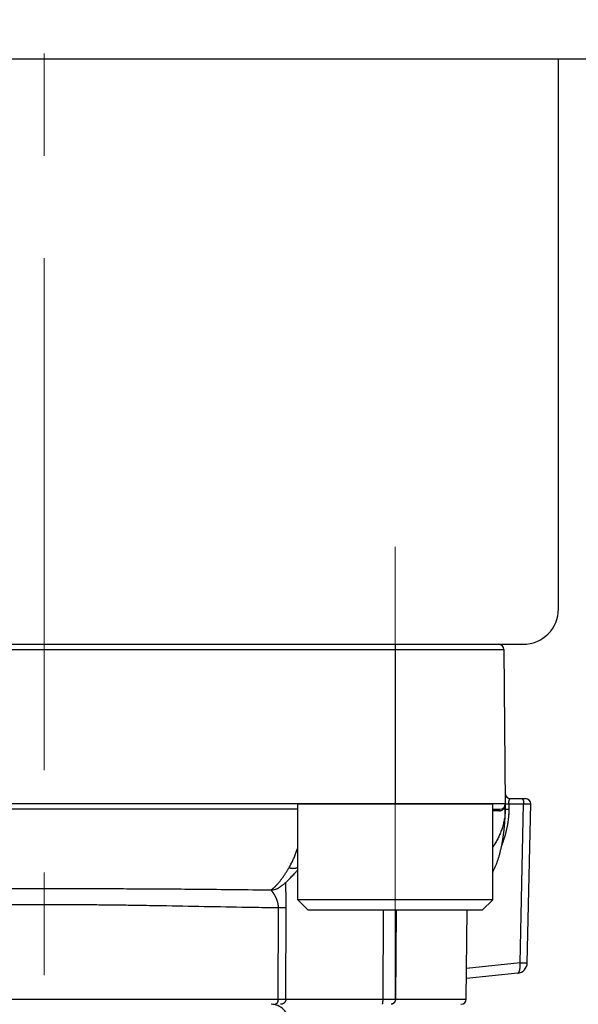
# Model space of a CAD drawing. Header units: millimetres. Extents: x 0 to 1071, y 0 to 742.
# Tile 121 of 127: x 699 to 715, y 396 to 424. Entities that reach past the tile are written whole.
import ezdxf

# ---------------------------------------------------------------- set-up
doc = ezdxf.new("R2010")
doc.units = ezdxf.units.MM
doc.header["$LTSCALE"] = 0.454724
doc.linetypes.add('CENTER', pattern=[50.8, 31.75, -6.35, 6.35, -6.35])
doc.layers.add('NoLayerName_001', color=7, linetype='Continuous')
doc.styles.get("Standard").update_dxf_attribs({"font": 'txt', "bigfont": 'extfont2'})
doc.dimstyles.get("Standard").update_dxf_attribs({"dimtxt": 2.5, "dimasz": 2.5, "dimexe": 1, "dimexo": 1, "dimtad": 1, "dimdec": 3, "dimzin": 0, "dimdsep": 46, "dimtxsty": 'Standard', "dimcen": 2.5, "dimadec": 3, "dimazin": 0, "dimtfac": 0.75, "dimtdec": 3, "dimtmove": 0, "dimatfit": 3, "dimfxl": 1, "dimarcsym": 0})

# ---------------------------------------------------------------- blocks, each defined once
blk = doc.blocks.new('_OPEN30')
at = {"color": 0, "linetype": 'ByBlock', "lineweight": -2}
for p, q in [((-1, 0.267949), (0, 0)), ((0, 0), (-1, -0.267949)), ((0, 0), (-1, 0))]:
    blk.add_line(p, q, dxfattribs=at)
blk = doc.blocks.new('*D120')
at = {"layer": 'Defpoints', "color": 0}
for p in [(772.5, 487.5), (711, 366.6), (793.917, 366.6)]:
    blk.add_point(p, dxfattribs=at)
at = {"layer": 'NoLayerName_001', "color": 0, "linetype": 'Continuous', "lineweight": 13}
for p, q in [((775, 487.5), (796.417, 487.5)), ((793.917, 483.75), (793.917, 370.35)), ((713.5, 366.6), (796.417, 366.6))]:
    blk.add_line(p, q, dxfattribs=at)
at = {"layer": 'NoLayerName_001', "color": 0, "lineweight": 13, "xscale": 3.75, "yscale": 3.75, "zscale": 3.75}
for p, rotation in [((793.917, 487.5), 90), ((793.917, 366.6), 270)]:
    blk.add_blockref('_OPEN30', p, dxfattribs=dict(at, rotation=rotation))
at = {"layer": 'NoLayerName_001', "color": 0, "lineweight": 13, "insert": (786.233, 427.05), "char_height": 8.75, "attachment_point": 5, "rotation": 90}
blk.add_mtext('\\W0.8000;１２１', dxfattribs=at)

msp = doc.modelspace()

# ---------------------------------------------------------------- linework, layer by layer
at = {"layer": 'NoLayerName_001', "color": 4, "linetype": 'CENTER', "lineweight": 13}
for p, q in [((700, 356.25), (700, 562.5)), ((709.9, 408.75), (709.9, 395.9987))]:
    msp.add_line(p, q, dxfattribs=at)
at = {"layer": 'NoLayerName_001', "color": 7, "linetype": 'Continuous', "lineweight": 25}
for p, q in [((742.1456, 422.5), (657.8544, 422.5)), ((714.5, 407), (714.5, 422.5)), ((686.5, 406), (713.5, 406))]:
    msp.add_line(p, q, dxfattribs=at)
at = {"layer": 'NoLayerName_001', "color": 21, "linetype": 'Continuous', "lineweight": 25}
msp.add_line((687, 406), (713, 406), dxfattribs=at)
at = {"layer": 'NoLayerName_001', "color": 60, "linetype": 'Continuous', "lineweight": 25}
for p, q in [((687.188, 406), (712.812, 406)), ((709.8995, 406), (709.8995, 401.5)), ((687.038, 405.8513), (712.962, 405.8513)), ((712.962, 405.8513), (713, 401.5)), ((713, 401.5), (687, 401.5)), ((713, 401.5), (713, 401.35)), ((713.1012, 401.5026), (713.1012, 401.3526)), ((713.1012, 401.5026), (713.518, 401.5026)), ((713.1474, 401.65), (713.5702, 401.65)), ((713.4168, 397.0208), (713.518, 401.5026)), ((713.6191, 397.0192), (713.7204, 401.5034)), ((707.1495, 401.35), (692.8505, 401.35)), ((712.6495, 401.35), (712.85, 401.35)), ((712.9494, 401.3491), (712.9372, 401.349)), ((707.2684, 399.7906), (707.2686, 399.7908)), ((706.6387, 399.1499), (706.6394, 399.1504)), ((706.5971, 395.9987), (706.6084, 398.5773)), ((706.8166, 395.9992), (706.8283, 398.579)), ((709.5627, 398.5), (709.5463, 395.9992)), ((709.9244, 398.5), (709.9055, 395.9987)), ((711.9013, 395.9987), (711.9231, 398.5)), ((713.4168, 397.0208), (711.9088, 396.8623)), ((713.3505, 396.7277), (711.9063, 396.5759)), ((693.4029, 395.9987), (706.5971, 395.9987)), ((706.8166, 395.9992), (709.5463, 395.9992)), ((709.5463, 395.9992), (709.9055, 395.9987)), ((709.9055, 395.9987), (711.9013, 395.9987))]:
    msp.add_line(p, q, dxfattribs=at)
at = {"layer": 'NoLayerName_001', "color": 4, "linetype": 'Continuous', "lineweight": 25}
for p, q in [((707.1495, 398.8), (707.1495, 401.5)), ((707.1495, 401.5), (712.6495, 401.5)), ((712.6495, 398.8), (712.6495, 401.5)), ((712.6495, 398.8), (707.1495, 398.8)), ((707.4495, 398.5), (707.1495, 398.8)), ((712.3495, 398.5), (712.6495, 398.8)), ((712.3495, 398.5), (707.4495, 398.5))]:
    msp.add_line(p, q, dxfattribs=at)
at = {"layer": 'NoLayerName_001', "color": 7, "linetype": 'Continuous', "lineweight": 25}
msp.add_arc((713.5, 407), 1, 270, 0, dxfattribs=at)
at = {"layer": 'NoLayerName_001', "color": 60, "linetype": 'Continuous', "lineweight": 25}
for centre, radius, start, end in [((712.812, 405.85), 0.15, 0.5, 90), ((713.1474, 401.8), 0.15, 180.5, 270), ((712.85, 401.5), 0.15, 270, 0), ((712.7832, 401.4997), 0.2168, 340.84944, 0.07025), ((713.5702, 401.5), 0.15, 1.2905, 90), ((712.7842, 305.4603), 95.8416, 89.97974, 90.080559), ((712.8157, 401.4805), 0.179, 292.65221, 309.61149), ((712.8121, 401.4852), 0.1849, 309.53488, 312.5819), ((711.4665, 401.3502), 1.5335, 359.83538, 359.9922), ((706.3818, 399.5568), 0.4812, 271.68223, 302.27004), ((713.3192, 397.026), 0.3, 276.00168, 358.68164), ((711.7513, 396), 0.15, 269.99512, 359.49996), ((706.4, 395.35), 0.5, 359.99995, 90)]:
    msp.add_arc(centre, radius, start, end, dxfattribs=at)
for points, knots in [([(713, 401.5), (713.0006, 401.5), (713.0017, 401.4999), (713.0034, 401.4997), (713.0051, 401.4998), (713.0068, 401.4996), (713.0084, 401.4995), (713.0101, 401.4994), (713.0118, 401.4993), (713.0141, 401.4992), (713.0163, 401.4991), (713.0185, 401.4989), (713.0202, 401.4988), (713.0219, 401.4987), (713.0236, 401.4986), (713.0253, 401.4986), (713.027, 401.4985), (713.0287, 401.4985), (713.0304, 401.4984), (713.0321, 401.4984), (713.0337, 401.4984), (713.0354, 401.4984), (713.0371, 401.4984), (713.0388, 401.4984), (713.0405, 401.4984), (713.0422, 401.4985), (713.0439, 401.4986), (713.0456, 401.4986), (713.0473, 401.4987), (713.0489, 401.4988), (713.0506, 401.499), (713.0523, 401.4991), (713.054, 401.4992), (713.0557, 401.4994), (713.0574, 401.4995), (713.0596, 401.4997), (713.0641, 401.5002), (713.0691, 401.5006), (713.0736, 401.5011), (713.0759, 401.5013), (713.077, 401.5014), (713.0776, 401.5014)], [0, 0, 0, 0, 0.001704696, 0.003348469, 0.005088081, 0.006762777, 0.008439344, 0.010132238, 0.01182736, 0.013517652, 0.016892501, 0.018580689, 0.02026961, 0.021959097, 0.023648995, 0.025339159, 0.027029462, 0.028719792, 0.030410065, 0.032100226, 0.03379023, 0.035480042, 0.03716964, 0.038859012, 0.040548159, 0.042237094, 0.043925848, 0.045614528, 0.047303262, 0.048992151, 0.050681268, 0.052370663, 0.054060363, 0.055750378, 0.057440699, 0.059131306, 0.062513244, 0.070970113, 0.074352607, 0.076043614, 0.077734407, 0.077734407, 0.077734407, 0.077734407]), ([(713.0776, 401.5014), (713.0781, 401.5015), (713.0792, 401.5016), (713.0809, 401.5017), (713.0826, 401.5018), (713.0843, 401.502), (713.086, 401.5021), (713.0877, 401.5022), (713.0894, 401.5023), (713.091, 401.5024), (713.0927, 401.5024), (713.0944, 401.5025), (713.0961, 401.5026), (713.0978, 401.5026), (713.0995, 401.5026), (713.1006, 401.5026), (713.1012, 401.5026)], [0, 0, 0, 0, 0.00169055, 0.003380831, 0.005070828, 0.006760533, 0.008449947, 0.010139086, 0.011827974, 0.013516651, 0.01520517, 0.016893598, 0.01858202, 0.020270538, 0.021959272, 0.02364836, 0.02364836, 0.02364836, 0.02364836]), ([(713.1011, 401.5026), (713.1011, 401.504), (713.1011, 401.5067), (713.1011, 401.5108), (713.1011, 401.5148), (713.1012, 401.5189), (713.1013, 401.523), (713.1015, 401.527), (713.1017, 401.5311), (713.1019, 401.5352), (713.1022, 401.5393), (713.1025, 401.5433), (713.1028, 401.5474), (713.1032, 401.5514), (713.1037, 401.5555), (713.1041, 401.5595), (713.1047, 401.5636), (713.1052, 401.5676), (713.1058, 401.5717), (713.1065, 401.5757), (713.1072, 401.5797), (713.108, 401.5837), (713.1088, 401.5877), (713.1097, 401.5917), (713.1107, 401.5957), (713.1117, 401.5996), (713.1128, 401.6035), (713.114, 401.6074), (713.1153, 401.6113), (713.1167, 401.6151), (713.1182, 401.6189), (713.1197, 401.6227), (713.1215, 401.6264), (713.1233, 401.63), (713.1254, 401.6335), (713.1276, 401.6369), (713.1301, 401.6402), (713.1329, 401.6432), (713.1359, 401.646), (713.1383, 401.6473), (713.1395, 401.648)], [0, 0, 0, 0, 0.00407198, 0.00814429, 0.01221693, 0.01628989, 0.0203632, 0.02443687, 0.02851096, 0.03258553, 0.03666067, 0.04073646, 0.04481304, 0.04889053, 0.05296909, 0.05704888, 0.06113009, 0.06521282, 0.06929639, 0.07337995, 0.07746278, 0.08154435, 0.0856243, 0.08970244, 0.09377882, 0.09785369, 0.10192753, 0.1060011, 0.11007537, 0.1141512, 0.11822716, 0.12230208, 0.12637652, 0.13045294, 0.13453104, 0.13860851, 0.14269094, 0.14678576, 0.15087331, 0.15496995, 0.15496995, 0.15496995, 0.15496995]), ([(713.1395, 401.648), (713.1408, 401.6485), (713.1433, 401.6498), (713.146, 401.6498), (713.1474, 401.65)], [0, 0, 0, 0, 0.0041247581, 0.0082073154, 0.0082073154, 0.0082073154, 0.0082073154]), ([(713.4691, 401.65), (713.4704, 401.6498), (713.4732, 401.6497), (713.477, 401.648), (713.4806, 401.6458), (713.4838, 401.643), (713.4868, 401.6399), (713.4894, 401.6366), (713.4917, 401.6332), (713.4938, 401.6296), (713.4956, 401.626), (713.4973, 401.6224), (713.499, 401.6187), (713.5005, 401.6149), (713.5019, 401.6111), (713.5033, 401.6072), (713.5045, 401.6033), (713.5057, 401.5994), (713.5068, 401.5955), (713.5078, 401.5915), (713.5088, 401.5876), (713.5097, 401.5836), (713.5105, 401.5796), (713.5113, 401.5756), (713.512, 401.5716), (713.5127, 401.5676), (713.5133, 401.5636), (713.5139, 401.5595), (713.5145, 401.5555), (713.515, 401.5514), (713.5154, 401.5474), (713.5159, 401.5433), (713.5162, 401.5393), (713.5166, 401.5352), (713.5169, 401.5311), (713.5171, 401.5271), (713.5174, 401.523), (713.5176, 401.5189), (713.5177, 401.5148), (713.5178, 401.5121), (713.5178, 401.5108)], [0, 0, 0, 0, 0.00403119, 0.00811763, 0.0123335, 0.01665194, 0.02098144, 0.02520406, 0.02931023, 0.0333551, 0.03738375, 0.041429, 0.04549602, 0.04957832, 0.05366873, 0.05775957, 0.06184429, 0.0659232, 0.06999836, 0.07407145, 0.07814381, 0.08221644, 0.08628988, 0.09036425, 0.09443952, 0.09851562, 0.10259238, 0.10666958, 0.11074697, 0.11482452, 0.11890225, 0.12298017, 0.12705825, 0.13113645, 0.13521469, 0.13929288, 0.14337093, 0.14744869, 0.15152602, 0.15560276, 0.15560276, 0.15560276, 0.15560276]), ([(713.5178, 401.5108), (713.5178, 401.5094), (713.5179, 401.5067), (713.5179, 401.504), (713.5179, 401.5026)], [0, 0, 0, 0, 0.0040759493, 0.0081509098, 0.0081509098, 0.0081509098, 0.0081509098]), ([(713.5179, 401.5026), (713.5432, 401.5028), (713.5929, 401.503), (713.6452, 401.5036), (713.6747, 401.5037), (713.6823, 401.5038), (713.6899, 401.5038), (713.6966, 401.5038), (713.7017, 401.5037), (713.7067, 401.5037), (713.711, 401.5037), (713.7152, 401.5036), (713.7177, 401.5036), (713.7194, 401.5034), (713.7202, 401.5034)], [0, 0, 0, 0, 0.07586184, 0.14919491, 0.15678108, 0.1643675, 0.17195331, 0.17953952, 0.18459884, 0.18712675, 0.19471439, 0.19725092, 0.19976029, 0.20229364, 0.20229364, 0.20229364, 0.20229364]), ([(713, 401.3458), (712.9995, 401.3244), (712.9991, 401.2817), (712.9947, 401.2176), (712.9881, 401.1537), (712.979, 401.0901), (712.9676, 401.0268), (712.9539, 400.9639), (712.938, 400.9015), (712.92, 400.8397), (712.9, 400.7787), (712.878, 400.7183), (712.8541, 400.6587), (712.8284, 400.5999), (712.8009, 400.5419), (712.7717, 400.4847), (712.741, 400.4284), (712.7086, 400.373), (712.6781, 400.3236), (712.6579, 400.293), (712.6495, 400.2802)], [0, 0, 0, 0, 0.0640857, 0.1282449, 0.192478, 0.2567765, 0.3211235, 0.3854945, 0.4498585, 0.5141787, 0.5784384, 0.6426563, 0.7068491, 0.7710288, 0.8352023, 0.899372, 0.9635361, 1.0276897, 1.091836, 1.1377505, 1.1377505, 1.1377505, 1.1377505]), ([(712.8181, 401.3018), (712.8182, 401.3025), (712.8182, 401.3039), (712.8183, 401.306), (712.8185, 401.3081), (712.8188, 401.3102), (712.8191, 401.3123), (712.8195, 401.3144), (712.8199, 401.3164), (712.8204, 401.3185), (712.8209, 401.3205), (712.8215, 401.3225), (712.8222, 401.3245), (712.8229, 401.3265), (712.8238, 401.3284), (712.8246, 401.3303), (712.8256, 401.3322), (712.8266, 401.334), (712.8277, 401.3358), (712.8289, 401.3376), (712.8302, 401.3392), (712.8316, 401.3409), (712.833, 401.3424), (712.8346, 401.3438), (712.8362, 401.3451), (712.838, 401.3463), (712.8398, 401.3474), (712.8418, 401.3483), (712.8438, 401.349), (712.8458, 401.3496), (712.8479, 401.3499), (712.8493, 401.35), (712.85, 401.35)], [0, 0, 0, 0, 0.002095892, 0.004193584, 0.006292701, 0.008392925, 0.010493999, 0.012595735, 0.014698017, 0.016800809, 0.018904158, 0.021007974, 0.02311157, 0.025214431, 0.027316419, 0.029417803, 0.031519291, 0.033622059, 0.035727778, 0.03783781, 0.039949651, 0.042060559, 0.044169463, 0.046277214, 0.048386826, 0.050503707, 0.0526329, 0.054767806, 0.056899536, 0.059021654, 0.061131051, 0.063228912, 0.063228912, 0.063228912, 0.063228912]), ([(712.8181, 401.3018), (712.8193, 401.3019), (712.8215, 401.3019), (712.8249, 401.302), (712.8283, 401.3021), (712.8317, 401.3024), (712.8351, 401.3027), (712.8385, 401.3031), (712.8419, 401.3035), (712.8453, 401.304), (712.8487, 401.3046), (712.852, 401.3052), (712.8554, 401.306), (712.8587, 401.3067), (712.862, 401.3076), (712.8653, 401.3085), (712.8686, 401.3094), (712.8718, 401.3105), (712.8751, 401.3116), (712.8783, 401.3127), (712.8815, 401.3139), (712.8836, 401.3148), (712.8846, 401.3152)], [0, 0, 0, 0, 0.003403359, 0.006806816, 0.010211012, 0.013616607, 0.017024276, 0.020434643, 0.023847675, 0.027262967, 0.030680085, 0.03409858, 0.037517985, 0.040937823, 0.044357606, 0.047776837, 0.051195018, 0.054611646, 0.05802622, 0.06143824, 0.064847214, 0.068252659, 0.068252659, 0.068252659, 0.068252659]), ([(713.1012, 401.3526), (713.101, 401.3388), (713.101, 401.3111), (713.0997, 401.2696), (713.0978, 401.2281), (713.0952, 401.1867), (713.0918, 401.1453), (713.0878, 401.1039), (713.0831, 401.0627), (713.0778, 401.0215), (713.0719, 400.9804), (713.0655, 400.9394), (713.0584, 400.8985), (713.0507, 400.8577), (713.0425, 400.8169), (713.0338, 400.7763), (713.0245, 400.7358), (713.0146, 400.6954), (713.0043, 400.6552), (712.9934, 400.6151), (712.9819, 400.5751), (712.97, 400.5353), (712.9576, 400.4956), (712.9446, 400.4562), (712.9311, 400.4169), (712.9172, 400.3777), (712.9075, 400.3518), (712.9027, 400.3388)], [0, 0, 0, 0, 0.0415098, 0.0830287, 0.1245557, 0.1660886, 0.2076237, 0.2491558, 0.2906795, 0.3321959, 0.3737094, 0.415224, 0.4567431, 0.4982696, 0.5398056, 0.5813514, 0.6229054, 0.6644658, 0.7060304, 0.7475973, 0.7891642, 0.8307288, 0.8722886, 0.9138411, 0.9553836, 0.9969135, 1.0384279, 1.0384279, 1.0384279, 1.0384279]), ([(712.9372, 401.349), (712.9371, 401.3497), (712.9369, 401.351), (712.9366, 401.353), (712.9364, 401.3551), (712.9363, 401.3571), (712.9362, 401.3592), (712.9363, 401.3612), (712.9365, 401.3633), (712.9368, 401.3653), (712.9371, 401.3673), (712.9376, 401.3693), (712.9382, 401.3713), (712.9389, 401.3733), (712.9397, 401.3752), (712.9406, 401.377), (712.9417, 401.3788), (712.9428, 401.3805), (712.944, 401.3822), (712.9453, 401.3838), (712.9467, 401.3853), (712.9477, 401.3862), (712.9482, 401.3866)], [0, 0, 0, 0, 0.002035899, 0.004078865, 0.006126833, 0.008178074, 0.010231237, 0.012285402, 0.014340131, 0.016395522, 0.018452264, 0.020511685, 0.022575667, 0.024644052, 0.026714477, 0.028784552, 0.030852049, 0.032915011, 0.034971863, 0.037021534, 0.039063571, 0.041098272, 0.041098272, 0.041098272, 0.041098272]), ([(712.9372, 401.349), (712.9377, 401.3495), (712.9387, 401.3504), (712.9402, 401.3518), (712.9416, 401.3533), (712.943, 401.3548), (712.9445, 401.3562), (712.9458, 401.3577), (712.9472, 401.3592), (712.9486, 401.3608), (712.9499, 401.3623), (712.9513, 401.3639), (712.9526, 401.3654), (712.9539, 401.367), (712.9552, 401.3686), (712.9564, 401.3702), (712.9577, 401.3718), (712.9589, 401.3735), (712.9601, 401.3751), (712.9613, 401.3768), (712.9625, 401.3784), (712.9633, 401.3796), (712.9636, 401.3801)], [0, 0, 0, 0, 0.002043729, 0.004087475, 0.00613136, 0.008175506, 0.010220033, 0.012265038, 0.014310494, 0.016356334, 0.018402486, 0.020448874, 0.022495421, 0.024542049, 0.026588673, 0.02863521, 0.030681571, 0.032727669, 0.034773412, 0.036818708, 0.03886346, 0.040907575, 0.040907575, 0.040907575, 0.040907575]), ([(713, 401.35), (712.9996, 401.35), (712.9988, 401.3499), (712.9977, 401.3499), (712.9966, 401.3497), (712.9956, 401.3496), (712.9944, 401.3496), (712.9933, 401.3496), (712.9921, 401.3496), (712.991, 401.3496), (712.9895, 401.3496), (712.988, 401.3495), (712.9865, 401.3495), (712.9854, 401.3495), (712.9843, 401.3495), (712.9779, 401.3494), (712.9693, 401.3493), (712.958, 401.3492), (712.9524, 401.3491), (712.9494, 401.3491)], [0, 0, 0, 0, 0.00121097, 0.002373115, 0.003358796, 0.004418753, 0.005557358, 0.006731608, 0.007897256, 0.009037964, 0.010160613, 0.012381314, 0.01349368, 0.014612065, 0.015735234, 0.01686185, 0.0337396, 0.04161287, 0.05061245, 0.05061245, 0.05061245, 0.05061245]), ([(712.9514, 400.6334), (712.9533, 400.6482), (712.9573, 400.6779), (712.9627, 400.7225), (712.9678, 400.7671), (712.9724, 400.8118), (712.9768, 400.8565), (712.9807, 400.9013), (712.9843, 400.9461), (712.9875, 400.9909), (712.9904, 401.0357), (712.9929, 401.0806), (712.9951, 401.1254), (712.9968, 401.1703), (712.9982, 401.2152), (712.9992, 401.2602), (712.9999, 401.3051), (712.9999, 401.335), (713, 401.35)], [0, 0, 0, 0, 0.04492756, 0.08985459, 0.13478057, 0.1797057, 0.22463044, 0.26955519, 0.3144803, 0.35940604, 0.40433266, 0.4492603, 0.49418835, 0.53911586, 0.58404209, 0.62896648, 0.67388874, 0.71880877, 0.71880877, 0.71880877, 0.71880877]), ([(712.9636, 401.3801), (712.9642, 401.3809), (712.9652, 401.3824), (712.9667, 401.3847), (712.9681, 401.387), (712.9695, 401.3893), (712.9709, 401.3916), (712.9723, 401.394), (712.9736, 401.3963), (712.9749, 401.3987), (712.9762, 401.4011), (712.9774, 401.4036), (712.9786, 401.406), (712.9798, 401.4085), (712.9809, 401.4109), (712.9821, 401.4134), (712.9831, 401.4159), (712.9842, 401.4184), (712.9852, 401.421), (712.9862, 401.4235), (712.9871, 401.4261), (712.9877, 401.4278), (712.988, 401.4286)], [0, 0, 0, 0, 0.002717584, 0.005435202, 0.008153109, 0.010871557, 0.013590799, 0.016311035, 0.01903221, 0.021754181, 0.024476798, 0.027199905, 0.029923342, 0.03264694, 0.035370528, 0.038093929, 0.040816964, 0.043539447, 0.046261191, 0.048982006, 0.0517017, 0.054420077, 0.054420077, 0.054420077, 0.054420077]), ([(713, 401.35), (713.0005, 401.3501), (713.0016, 401.3505), (713.0033, 401.3506), (713.005, 401.3507), (713.0067, 401.3508), (713.0083, 401.3509), (713.01, 401.351), (713.0117, 401.3511), (713.0134, 401.3511), (713.0157, 401.3512), (713.0185, 401.3513), (713.0219, 401.3514), (713.0252, 401.3515), (713.0286, 401.3516), (713.032, 401.3517), (713.0359, 401.3518), (713.041, 401.3519), (713.0472, 401.352), (713.0545, 401.3521), (713.0624, 401.3522), (713.0714, 401.3524), (713.0815, 401.3525), (713.0916, 401.3526), (713.0984, 401.3526), (713.1012, 401.3526)], [0, 0, 0, 0, 0.00169248, 0.00333617, 0.00506568, 0.00674344, 0.00841465, 0.01009617, 0.01178529, 0.013479, 0.0151743, 0.01855953, 0.02193624, 0.02530845, 0.02868023, 0.03205425, 0.0354301, 0.0404956, 0.04724902, 0.05400058, 0.0624394, 0.07087893, 0.08100678, 0.09282231, 0.1012619, 0.1012619, 0.1012619, 0.1012619]), ([(712.6495, 399.5744), (712.6538, 399.5827), (712.6651, 399.6042), (712.6824, 399.6395), (712.7013, 399.6803), (712.7194, 399.7214), (712.7366, 399.763), (712.753, 399.8048), (712.7686, 399.847), (712.7836, 399.8893), (712.7978, 399.932), (712.8114, 399.9748), (712.8243, 400.0179), (712.8367, 400.0611), (712.8484, 400.1045), (712.8597, 400.148), (712.8703, 400.1916), (712.8805, 400.2354), (712.8902, 400.2793), (712.8994, 400.3232), (712.9081, 400.3673), (712.9164, 400.4115), (712.9242, 400.4557), (712.9316, 400.5), (712.9386, 400.5444), (712.9453, 400.5888), (712.9493, 400.6185), (712.9514, 400.6334)], [0, 0, 0, 0, 0.0279551, 0.0729123, 0.117869, 0.1628255, 0.207777, 0.252721, 0.2976619, 0.3426035, 0.3875475, 0.432494, 0.4774411, 0.5223857, 0.5673243, 0.6122587, 0.657191, 0.7021226, 0.7470543, 0.7919863, 0.8369181, 0.8818485, 0.9267773, 0.9717051, 1.0166327, 1.0615603, 1.106488, 1.106488, 1.106488, 1.106488]), ([(706.9056, 399.7014), (706.9151, 399.7179), (706.9344, 399.7508), (706.9614, 399.8012), (706.9874, 399.8523), (707.0121, 399.9039), (707.0356, 399.9561), (707.058, 400.0088), (707.0794, 400.062), (707.0996, 400.1155), (707.1188, 400.1694), (707.1354, 400.2187), (707.1453, 400.2501), (707.1495, 400.2633)], [0, 0, 0, 0, 0.05719846, 0.11441681, 0.17165724, 0.228917, 0.2861887, 0.34346062, 0.40071832, 0.45796001, 0.51519226, 0.57241991, 0.61392227, 0.61392227, 0.61392227, 0.61392227]), ([(706.5801, 399.2386), (706.5863, 399.2457), (706.5988, 399.2598), (706.6171, 399.2815), (706.6351, 399.3033), (706.6528, 399.3255), (706.6701, 399.3479), (706.6873, 399.3705), (706.7041, 399.3932), (706.7208, 399.4162), (706.7372, 399.4393), (706.7534, 399.4625), (706.7694, 399.4859), (706.7852, 399.5094), (706.8009, 399.533), (706.8163, 399.5568), (706.8316, 399.5806), (706.8467, 399.6046), (706.8617, 399.6286), (706.8765, 399.6528), (706.8911, 399.677), (706.9007, 399.6933), (706.9056, 399.7014)], [0, 0, 0, 0, 0.02831945, 0.05664068, 0.08496627, 0.11329762, 0.141635, 0.16997767, 0.1983239, 0.2266711, 0.25501586, 0.28335545, 0.31169049, 0.34002204, 0.36835094, 0.3966779, 0.42500343, 0.45332789, 0.48165148, 0.50997425, 0.53829611, 0.56661682, 0.56661682, 0.56661682, 0.56661682]), ([(706.9056, 399.7014), (706.9098, 399.7004), (706.9184, 399.6983), (706.9312, 399.6956), (706.9441, 399.6931), (706.9571, 399.691), (706.9702, 399.6893), (706.9833, 399.6879), (706.9964, 399.6868), (707.0095, 399.6861), (707.0227, 399.6858), (707.0359, 399.6859), (707.0491, 399.6864), (707.0622, 399.6873), (707.0753, 399.6887), (707.0883, 399.6905), (707.1013, 399.6928), (707.1142, 399.6956), (707.1269, 399.6989), (707.1387, 399.7024), (707.1462, 399.705), (707.1495, 399.7061)], [0, 0, 0, 0, 0.01313616, 0.02628228, 0.03943531, 0.05259287, 0.06575333, 0.07891578, 0.09208016, 0.10524722, 0.11841846, 0.13159254, 0.14476577, 0.15793572, 0.17110158, 0.18426418, 0.19742618, 0.21059216, 0.22376752, 0.23694984, 0.24747556, 0.24747556, 0.24747556, 0.24747556]), ([(706.3959, 399.0758), (706.3994, 399.0779), (706.4065, 399.0821), (706.4169, 399.0888), (706.4271, 399.0957), (706.4371, 399.1029), (706.4469, 399.1104), (706.4566, 399.1181), (706.4661, 399.1259), (706.4755, 399.134), (706.4848, 399.1421), (706.494, 399.1504), (706.503, 399.1588), (706.512, 399.1673), (706.5208, 399.1759), (706.5295, 399.1846), (706.5382, 399.1934), (706.5467, 399.2023), (706.5552, 399.2112), (706.5636, 399.2203), (706.5719, 399.2294), (706.5773, 399.2355), (706.5801, 399.2386)], [0, 0, 0, 0, 0.01232326, 0.02464812, 0.03697954, 0.0493201, 0.06167022, 0.0740283, 0.08639099, 0.09875337, 0.11110945, 0.12345736, 0.13579884, 0.14813546, 0.16046853, 0.17279912, 0.18512807, 0.19745597, 0.20978322, 0.22211002, 0.23443635, 0.24676205, 0.24676205, 0.24676205, 0.24676205]), ([(706.8283, 398.579), (706.8284, 398.5885), (706.8284, 398.6073), (706.8284, 398.6356), (706.8283, 398.6639), (706.828, 398.6922), (706.8277, 398.7205), (706.8273, 398.7488), (706.8268, 398.7771), (706.8263, 398.8054), (706.8257, 398.8337), (706.825, 398.862), (706.824, 398.8997), (706.8226, 398.9469), (706.8202, 399.0223), (706.8179, 399.0883), (706.8162, 399.1449), (706.8154, 399.1732), (706.8148, 399.2015), (706.8142, 399.2298), (706.8138, 399.2581), (706.8138, 399.277), (706.8137, 399.2864)], [0, 0, 0, 0, 0.02830143, 0.05660296, 0.08490476, 0.11320694, 0.14150955, 0.16981263, 0.19811613, 0.22641998, 0.25472408, 0.28302827, 0.31133237, 0.36793938, 0.42454342, 0.53774831, 0.5660509, 0.59435429, 0.62265753, 0.65096, 0.67926158, 0.70756279, 0.70756279, 0.70756279, 0.70756279]), ([(693.6041, 399.0758), (694.2863, 399.083), (695.2243, 399.0943), (696.4182, 399.104), (697.1857, 399.1086), (698.0385, 399.1116), (698.9766, 399.113), (699.6589, 399.1124), (700, 399.1123)], [0, 0, 0, 0, 2.0467364, 2.8142629, 3.5817888, 4.3493159, 5.3726873, 6.3960579, 6.3960579, 6.3960579, 6.3960579]), ([(700, 399.1123), (700.4264, 399.1123), (701.1087, 399.113), (702.0467, 399.1113), (702.8143, 399.1086), (703.5818, 399.104), (704.7757, 399.0943), (705.7137, 399.083), (706.3959, 399.0758)], [0, 0, 0, 0, 1.2792135, 2.046742, 2.814269, 3.581795, 4.3493214, 6.3960578, 6.3960578, 6.3960578, 6.3960578]), ([(706.4696, 398.9794), (706.4676, 398.9824), (706.4636, 398.9886), (706.4574, 398.9977), (706.4511, 399.0068), (706.4447, 399.0159), (706.4382, 399.0248), (706.4316, 399.0337), (706.4249, 399.0424), (706.418, 399.0511), (706.4111, 399.0597), (706.404, 399.0682), (706.3985, 399.0732), (706.3959, 399.0758)], [0, 0, 0, 0, 0.01105622, 0.02211268, 0.03316733, 0.0442184, 0.05526438, 0.06630555, 0.07734945, 0.08840584, 0.0994841, 0.11056044, 0.12160199, 0.12160199, 0.12160199, 0.12160199]), ([(706.6084, 398.5773), (706.6084, 398.581), (706.6083, 398.5883), (706.6079, 398.5994), (706.6073, 398.6104), (706.6064, 398.6215), (706.6054, 398.6325), (706.6041, 398.6435), (706.6027, 398.6545), (706.601, 398.6654), (706.5991, 398.6763), (706.5971, 398.6872), (706.5948, 398.698), (706.5923, 398.7088), (706.5897, 398.7196), (706.5868, 398.7303), (706.5838, 398.7409), (706.5806, 398.7515), (706.5773, 398.762), (706.5738, 398.7725), (706.5701, 398.783), (706.5663, 398.7933), (706.5623, 398.8036), (706.5582, 398.8139), (706.5539, 398.8241), (706.5495, 398.8342), (706.5449, 398.8443), (706.5403, 398.8543), (706.5355, 398.8643), (706.5306, 398.8742), (706.5256, 398.8841), (706.5204, 398.8939), (706.5152, 398.9036), (706.5098, 398.9133), (706.5044, 398.9229), (706.4988, 398.9324), (706.4932, 398.9419), (706.4874, 398.9514), (706.4816, 398.9608), (706.4757, 398.9701), (706.4716, 398.9763), (706.4696, 398.9794)], [0, 0, 0, 0, 0.01105395, 0.0221131, 0.03317695, 0.04424483, 0.05531596, 0.06638942, 0.07746414, 0.08853899, 0.09961268, 0.11068385, 0.12175141, 0.13281598, 0.14387853, 0.15493978, 0.16600027, 0.17706028, 0.1881199, 0.19917902, 0.21023732, 0.22129451, 0.23235096, 0.24340712, 0.25446329, 0.26551957, 0.27657593, 0.28763216, 0.29868792, 0.30974298, 0.32079751, 0.33185168, 0.34290554, 0.35395904, 0.36501204, 0.37606433, 0.38711605, 0.39816777, 0.40922002, 0.42027326, 0.4313279, 0.4313279, 0.4313279, 0.4313279]), ([(693.3916, 398.5773), (693.6119, 398.5805), (694.0525, 398.5864), (695.3008, 398.6075), (696.4756, 398.632), (697.5771, 398.6492), (698.0177, 398.6551), (698.4583, 398.6596), (698.8989, 398.6627), (699.2661, 398.6641), (699.5599, 398.6644), (699.7802, 398.6643), (699.9271, 398.6638), (700.0005, 398.6636)], [0, 0, 0, 0, 0.6609632, 1.3219271, 3.7454597, 4.1861027, 4.6267454, 5.0673896, 5.5080358, 5.948682, 6.1690047, 6.3893268, 6.6096481, 6.6096481, 6.6096481, 6.6096481]), ([(700.0005, 398.6636), (700.074, 398.6638), (700.2208, 398.6643), (700.5145, 398.6644), (700.8817, 398.6637), (701.3223, 398.6613), (701.7628, 398.6575), (702.2034, 398.6523), (702.7173, 398.6448), (703.892, 398.6248), (705.14, 398.5991), (706.2413, 398.5822), (706.535, 398.5783), (706.6084, 398.5773)], [0, 0, 0, 0, 0.2202855, 0.4405717, 0.8811455, 1.3217203, 1.7622939, 2.2028653, 2.6434363, 3.3042937, 5.7274309, 6.3882868, 6.608572, 6.608572, 6.608572, 6.608572]), ([(706.6084, 398.5773), (706.628, 398.5773), (706.6646, 398.5773), (706.7086, 398.5775), (706.7379, 398.5776), (706.755, 398.5778), (706.777, 398.578), (706.7966, 398.5782), (706.8137, 398.5784), (706.821, 398.5786), (706.8259, 398.5789), (706.8283, 398.579)], [0, 0, 0, 0, 0.05864875, 0.10996815, 0.13196176, 0.14662328, 0.16128392, 0.1979415, 0.20527495, 0.21260661, 0.21993687, 0.21993687, 0.21993687, 0.21993687]), ([(713.4168, 397.0208), (713.4179, 397.0208), (713.4199, 397.0207), (713.423, 397.0206), (713.4262, 397.0204), (713.4293, 397.0203), (713.4324, 397.0203), (713.4355, 397.0202), (713.4386, 397.0201), (713.4417, 397.02), (713.4448, 397.02), (713.449, 397.0199), (713.4542, 397.0198), (713.4604, 397.0197), (713.4677, 397.0196), (713.4811, 397.0195), (713.4957, 397.0195), (713.5102, 397.0193), (713.5206, 397.0192), (713.5351, 397.019), (713.5486, 397.0188), (713.56, 397.0186), (713.5662, 397.0186), (713.5724, 397.0185), (713.5776, 397.0185), (713.5818, 397.0185), (713.5859, 397.0185), (713.5922, 397.0185), (713.5984, 397.0186), (713.6036, 397.0186), (713.6067, 397.0187), (713.6098, 397.0187), (713.6129, 397.0187), (713.616, 397.0188), (713.618, 397.019), (713.6191, 397.0192)], [0, 0, 0, 0, 0.00311272, 0.00622545, 0.0093382, 0.01245098, 0.01556378, 0.01867662, 0.02178948, 0.02490236, 0.02801526, 0.03112818, 0.03735398, 0.04357968, 0.04980522, 0.05914334, 0.0840451, 0.09338356, 0.10272194, 0.11517245, 0.13695967, 0.14318589, 0.14941341, 0.15564148, 0.16186805, 0.16498012, 0.16809104, 0.17430967, 0.18366502, 0.1867747, 0.18985441, 0.19296111, 0.19617703, 0.19915109, 0.20231208, 0.20231208, 0.20231208, 0.20231208]), ([(713.4196, 396.9787), (713.4195, 396.981), (713.4193, 396.9857), (713.4189, 396.9927), (713.4185, 396.9998), (713.418, 397.0068), (713.4174, 397.0138), (713.417, 397.0185), (713.4168, 397.0208)], [0, 0, 0, 0, 0.007037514, 0.014074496, 0.021110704, 0.028145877, 0.035179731, 0.042211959, 0.042211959, 0.042211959, 0.042211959]), ([(713.3505, 396.7277), (713.3528, 396.7282), (713.3575, 396.7289), (713.364, 396.7321), (713.3699, 396.7361), (713.3751, 396.7409), (713.3796, 396.7463), (713.3837, 396.7521), (713.3873, 396.7582), (713.3906, 396.7644), (713.3936, 396.7708), (713.3963, 396.7773), (713.3988, 396.7839), (713.4011, 396.7905), (713.4032, 396.7972), (713.4051, 396.804), (713.4068, 396.8108), (713.4084, 396.8177), (713.4099, 396.8246), (713.4112, 396.8315), (713.4124, 396.8384), (713.4135, 396.8453), (713.4146, 396.8523), (713.4155, 396.8593), (713.4163, 396.8663), (713.417, 396.8733), (713.4177, 396.8803), (713.4183, 396.8873), (713.4188, 396.8943), (713.4192, 396.9013), (713.4196, 396.9083), (713.4198, 396.9154), (713.4201, 396.9224), (713.4202, 396.9294), (713.4203, 396.9365), (713.4204, 396.9435), (713.4203, 396.9505), (713.4202, 396.9576), (713.4201, 396.9646), (713.4199, 396.9716), (713.4197, 396.9763), (713.4196, 396.9787)], [0, 0, 0, 0, 0.00704332, 0.01417217, 0.02130307, 0.02836665, 0.03542612, 0.04249659, 0.04955188, 0.05659419, 0.06363418, 0.07067501, 0.07771383, 0.08474969, 0.09178536, 0.09882216, 0.10585999, 0.11289745, 0.11993307, 0.12696749, 0.13400142, 0.14103522, 0.14806897, 0.15510243, 0.1621352, 0.16916752, 0.17619983, 0.18323246, 0.19026562, 0.19729941, 0.20433383, 0.2113688, 0.21840428, 0.22544028, 0.23247681, 0.2395138, 0.2465512, 0.25358892, 0.26062682, 0.26766477, 0.2747026, 0.2747026, 0.2747026, 0.2747026]), ([(706.5971, 395.9987), (706.597, 395.9969), (706.597, 395.9934), (706.5968, 395.9881), (706.5965, 395.9829), (706.5961, 395.9776), (706.5956, 395.9723), (706.595, 395.9671), (706.5943, 395.9618), (706.5935, 395.9566), (706.5926, 395.9514), (706.5915, 395.9462), (706.5904, 395.941), (706.5891, 395.9359), (706.5877, 395.9308), (706.5862, 395.9257), (706.5845, 395.9207), (706.5828, 395.9157), (706.5808, 395.9108), (706.5787, 395.9059), (706.5765, 395.9011), (706.5741, 395.8964), (706.5715, 395.8918), (706.5688, 395.8873), (706.5659, 395.8829), (706.5628, 395.8786), (706.5595, 395.8745), (706.556, 395.8705), (706.5522, 395.8668), (706.5483, 395.8633), (706.544, 395.8601), (706.5394, 395.8572), (706.5346, 395.8547), (706.5296, 395.8527), (706.5244, 395.8512), (706.5192, 395.8502), (706.5157, 395.8501), (706.5139, 395.85)], [0, 0, 0, 0, 0.00527637, 0.01055491, 0.01583541, 0.02111771, 0.02640174, 0.03168753, 0.03697517, 0.04226486, 0.0475569, 0.0528517, 0.05814973, 0.0634508, 0.06875271, 0.07405338, 0.07935126, 0.08464541, 0.08993554, 0.09522201, 0.10050595, 0.10578926, 0.11107455, 0.11636163, 0.12164631, 0.12692587, 0.13219971, 0.13746989, 0.14274434, 0.14803937, 0.15338018, 0.15877085, 0.16417854, 0.16957335, 0.17493433, 0.18025261, 0.18553512, 0.18553512, 0.18553512, 0.18553512]), ([(706.597, 395.9987), (706.6556, 395.9987), (706.7178, 395.9987), (706.7837, 395.9989), (706.7947, 395.9989), (706.8057, 395.999), (706.813, 395.9992), (706.8166, 395.9992)], [0, 0, 0, 0, 0.17567392, 0.18665372, 0.19763327, 0.20861263, 0.21959203, 0.21959203, 0.21959203, 0.21959203]), ([(706.8166, 395.9992), (706.8166, 395.9966), (706.8165, 395.9914), (706.8158, 395.9837), (706.8148, 395.976), (706.8133, 395.9683), (706.8115, 395.9607), (706.8093, 395.9532), (706.8067, 395.9458), (706.8037, 395.9386), (706.8003, 395.9316), (706.7966, 395.9247), (706.7925, 395.918), (706.7881, 395.9116), (706.7834, 395.9054), (706.7783, 395.8995), (706.7729, 395.8938), (706.7673, 395.8884), (706.7614, 395.8833), (706.7552, 395.8786), (706.7488, 395.8741), (706.7421, 395.87), (706.7353, 395.8663), (706.7282, 395.8629), (706.721, 395.8599), (706.7137, 395.8573), (706.7062, 395.8551), (706.6986, 395.8532), (706.6909, 395.8518), (706.6831, 395.8508), (706.6754, 395.8501), (706.6702, 395.8501), (706.6676, 395.85)], [0, 0, 0, 0, 0.00776231, 0.01554355, 0.02333994, 0.03114738, 0.03896168, 0.04677881, 0.05459509, 0.06240752, 0.07021547, 0.07801997, 0.08582173, 0.09362123, 0.10141884, 0.10921503, 0.1170105, 0.12480625, 0.13260303, 0.14040125, 0.14820121, 0.15600322, 0.16380782, 0.17161593, 0.17942894, 0.18724642, 0.19506515, 0.20288118, 0.21069021, 0.21848786, 0.22626989, 0.23403243, 0.23403243, 0.23403243, 0.23403243]), ([(709.5463, 395.9992), (709.5463, 395.9979), (709.5463, 395.9954), (709.5463, 395.9916), (709.5463, 395.9878), (709.5462, 395.984), (709.5462, 395.9802), (709.5461, 395.9764), (709.546, 395.9726), (709.5459, 395.9688), (709.5458, 395.965), (709.5457, 395.9612), (709.5456, 395.9574), (709.5455, 395.9536), (709.5453, 395.9498), (709.5452, 395.946), (709.545, 395.9422), (709.5448, 395.9384), (709.5446, 395.9346), (709.5444, 395.9308), (709.5442, 395.9271), (709.5439, 395.9233), (709.5436, 395.9195), (709.5434, 395.9157), (709.5431, 395.9119), (709.5427, 395.9081), (709.5424, 395.9043), (709.542, 395.9005), (709.5416, 395.8968), (709.5412, 395.893), (709.5408, 395.8892), (709.5403, 395.8855), (709.5398, 395.8817), (709.5392, 395.878), (709.5385, 395.8742), (709.5378, 395.8704), (709.537, 395.8667), (709.5362, 395.863), (709.5353, 395.8594), (709.5344, 395.8571), (709.534, 395.8559)], [0, 0, 0, 0, 0.00379878, 0.00759724, 0.01139546, 0.01519353, 0.01899155, 0.0227896, 0.02658777, 0.03038618, 0.0341849, 0.03798404, 0.0417837, 0.04558399, 0.049385, 0.05318684, 0.05698963, 0.06079339, 0.06459782, 0.0684025, 0.07220705, 0.07601107, 0.07981419, 0.08361606, 0.08741633, 0.09121468, 0.09501077, 0.09880433, 0.10259506, 0.1063827, 0.11016839, 0.11395671, 0.11775299, 0.1215629, 0.1253924, 0.12923465, 0.1330573, 0.13682522, 0.14051058, 0.14422923, 0.14422923, 0.14422923, 0.14422923]), ([(709.9055, 395.9987), (709.9055, 395.9962), (709.9054, 395.9911), (709.9048, 395.9835), (709.9039, 395.9759), (709.9027, 395.9684), (709.9012, 395.9609), (709.8993, 395.9534), (709.8971, 395.946), (709.8946, 395.9388), (709.8918, 395.9316), (709.8886, 395.9246), (709.8852, 395.9178), (709.8814, 395.9112), (709.8772, 395.9048), (709.8728, 395.8986), (709.868, 395.8927), (709.863, 395.887), (709.8576, 395.8817), (709.8519, 395.8767), (709.8459, 395.872), (709.8397, 395.8677), (709.8331, 395.8638), (709.8264, 395.8603), (709.8194, 395.8573), (709.8122, 395.8548), (709.8073, 395.8535), (709.8049, 395.8529)], [0, 0, 0, 0, 0.00756497, 0.01516918, 0.02280528, 0.03046588, 0.0381437, 0.04583173, 0.05352342, 0.06121279, 0.06889464, 0.07656469, 0.08421981, 0.09185815, 0.09947936, 0.10708448, 0.11467473, 0.12225265, 0.12982274, 0.13739172, 0.14496867, 0.15256299, 0.16016901, 0.16777459, 0.17536943, 0.18294585, 0.19049953, 0.19049953, 0.19049953, 0.19049953]), ([(709.534, 395.8559), (709.5334, 395.8547), (709.5327, 395.852), (709.5302, 395.8508), (709.5292, 395.85)], [0, 0, 0, 0, 0.0040495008, 0.0078125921, 0.0078125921, 0.0078125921, 0.0078125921]), ([(709.8049, 395.8529), (709.8044, 395.8527), (709.8033, 395.8525), (709.8017, 395.8522), (709.8001, 395.8518), (709.7985, 395.8516), (709.7969, 395.8513), (709.7953, 395.851), (709.7937, 395.8508), (709.7921, 395.8506), (709.7905, 395.8505), (709.7888, 395.8503), (709.7872, 395.8502), (709.7856, 395.8501), (709.784, 395.85), (709.7823, 395.85), (709.7812, 395.85), (709.7807, 395.85)], [0, 0, 0, 0, 0.001626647, 0.003254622, 0.004883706, 0.006513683, 0.008144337, 0.009775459, 0.011406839, 0.013038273, 0.014669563, 0.016300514, 0.017930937, 0.01956065, 0.021189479, 0.022817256, 0.024443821, 0.024443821, 0.024443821, 0.024443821])]:
    msp.add_open_spline(points, degree=3, knots=knots, dxfattribs=at)
at = {"layer": 'NoLayerName_001', "color": 7, "linetype": 'Continuous', "lineweight": 25}
msp.add_open_spline([(706.6389, 399.15), (706.6648, 399.1686), (706.7029, 399.195), (706.762, 399.2397), (706.8236, 399.2956), (706.8899, 399.356), (706.9636, 399.4333), (707.0244, 399.4989), (707.0927, 399.5739), (707.1284, 399.618), (707.1495, 399.6431)], degree=3, knots=[0, 0, 0, 0, 0.09556735, 0.13908528, 0.22211842, 0.34508455, 0.40794725, 0.54221406, 0.61364053, 0.71219831, 0.71219831, 0.71219831, 0.71219831], dxfattribs=at)

# ---------------------------------------------------------------- dimensions: what is measured, and where the dimension line sits
at = {"layer": 'NoLayerName_001', "color": 3, "linetype": 'Continuous', "lineweight": 13}
dim = msp.add_linear_dim(base=(793.917, 366.6), p1=(772.5, 487.5), p2=(711, 366.6), angle=270, text='\\W0.8000;１２１', dimstyle='Standard', override={"dimtxt": 8.75, "dimasz": 3.75, "dimexe": 2.5, "dimexo": 2.5, "dimgap": 2.5, "dimzin": 8, "dimblk": 'OPEN30', "dimclrd": 0, "dimclre": 0, "dimclrt": 0, "dimtp": 0, "dimtm": 0, "dimlwd": 13, "dimlwe": 13}, dxfattribs=at)
dim.commit()
dim.dimension.update_dxf_attribs({"geometry": '*D120', "text_midpoint": (793.917, 427.05), "dimtype": 160})

doc.saveas('drawing.dxf')
